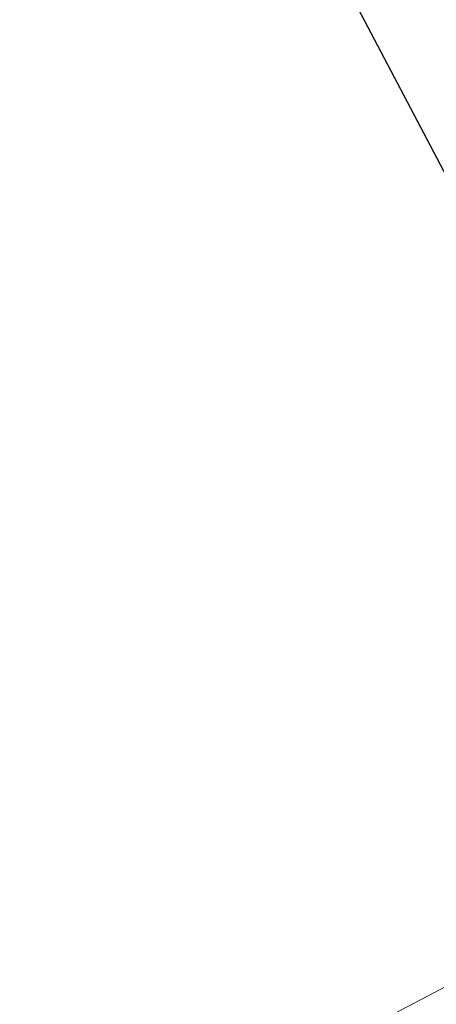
# Model space of a CAD drawing. Header units: metres. Extents: x 7408630 to 7411134, y 5569633 to 5570339.
# Tile 108 of 256: x 7410479.3095 to 7410479.3778, y 5569931.7 to 5569931.8617. Entities that reach past the tile are written whole.
import ezdxf
from ezdxf.enums import TextEntityAlignment as Align

# ---------------------------------------------------------------- set-up
doc = ezdxf.new("R2010")
doc.units = ezdxf.units.M
doc.header["$MEASUREMENT"] = 0
doc.layers.add('0-wypos-sanitarne', color=1, linetype='Continuous')
for name, color, linetype, lineweight in [('Istn-sciany', 3, 'Continuous', 20), ('OPIS POM NOWE', 140, 'Continuous', 5), ('Opis_pom', 9, 'Continuous', 18)]:
    doc.layers.add(name, color=color, linetype=linetype, lineweight=lineweight)
doc.styles.add('ARIAL', font='tahoma.ttf')

# ---------------------------------------------------------------- blocks, each defined once
blk = doc.blocks.new('99400_TOP')
blk.add_lwpolyline([(0.180312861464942, 0.1439259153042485, 0.1257130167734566), (0.1946644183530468, 0.1477392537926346, 0.1214387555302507), (0.1951890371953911, 0.1482294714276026, -0.2621187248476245), (0.2000015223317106, 0.1396802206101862), (0.2000015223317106, 0.05968022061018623, -0.414213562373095), (0.1900015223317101, 0.04968022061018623), (0.187516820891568, 0.04968022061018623, 0.405518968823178), (0.1880019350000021, 0.05017999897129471), (0.1880019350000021, 0.05087999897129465, 0.414213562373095), (0.1875019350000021, 0.05137999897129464), (0.1725019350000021, 0.05137999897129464, 0.414213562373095), (0.1720019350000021, 0.05087999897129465), (0.1720019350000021, 0.05017999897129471, 0.4055189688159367), (0.1724870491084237, 0.04968022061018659, 0.001664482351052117), (0.1599349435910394, 0.04967999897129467)], format="xyb")
blk = doc.blocks.new('A$Cff2eaf8b')
blk.add_blockref('99400_TOP', (-1.93500011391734e-06, -0.08217999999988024))
blk = doc.blocks.new('A$C142d3faa')
at = {"layer": 'Istn-sciany'}
blk.add_lwpolyline([(386.2253591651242, 4530.606190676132), (546.2253591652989, 4530.606190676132)], dxfattribs=at)
at = {"layer": '0-wypos-sanitarne', "xscale": 100, "yscale": 100, "zscale": 100, "rotation": 180}
blk.add_blockref('A$Cff2eaf8b', (444.4476405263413, 4543.236640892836), dxfattribs=at)
at = {"layer": 'OPIS POM NOWE', "style": 'ARIAL'}
for tag, p in [('E1,4', (2085.453509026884, 1677.902724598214)), ('E1,4', (2642.565068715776, 1467.098580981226)), ('E1,4', (2887.554946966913, 1334.669140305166)), ('E1,1', (2346.15172770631, 945.3069204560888)), ('E1,2', (2380.289767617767, 731.4605824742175)), ('E1,4', (3248.926969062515, 423.5622677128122)), ('E1,3', (2269.290473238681, 389.8474601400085)), ('E1,5', (4145.396889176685, -41.41678165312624))]:
    blk.add_attdef(tag, text='', height=23.936, dxfattribs=at).set_placement(p, align=Align.MIDDLE_CENTER)
at = {"layer": 'Opis_pom', "ltscale": 0.7, "style": 'ARIAL'}
for tag, p in [('B1,18', (784.175454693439, 4749.376909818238)), ('B1,21', (1474.160621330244, 4744.552251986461)), ('B1/17', (593.1950013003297, 4721.360037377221)), ('1,23', (2643.879736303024, 4721.360037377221)), ('1,22', (2015.997302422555, 4715.619925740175)), ('A1,1', (-123.2752701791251, 4710.792713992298)), ('B1,1', (2964.213888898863, 4687.194759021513)), ('B1,19', (983.4770436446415, 4684.250472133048)), ('A1,6', (-365.3793687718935, 4657.226791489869)), ('A1,16', (198.2072643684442, 4631.436355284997)), ('B1,20', (1267.194878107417, 4624.632454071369)), ('B1,3', (3298.013043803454, 4567.235815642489)), ('B1,4', (4545.109849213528, 4480.622250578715)), ('A1,5', (-782.1155021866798, 4446.932694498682)), ('A1,2', (-186.9193724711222, 4425.112318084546)), ('A1,15', (198.2072643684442, 4391.000839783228)), ('B1,2', (2872.012077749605, 4302.459186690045)), ('A1,3', (-121.2895641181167, 4150.905633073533)), ('B1,8', (2427.383192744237, 4053.123158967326)), ('B1,6', (4754.926236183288, 3940.334623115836)), ('A1,4', (-837.6792277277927, 3920.772192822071)), ('B1,14', (401.2060605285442, 3890.998977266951)), ('B1,13', (1255.283140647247, 3857.264790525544)), ('B1,5', (4487.887436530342, 3854.524062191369)), ('B1,10', (1961.599271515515, 3852.276071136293)), ('B1,9', (2126.781835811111, 3827.246892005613)), ('B1,7', (3203.179523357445, 3799.68363001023)), ('B1,11', (2118.658790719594, 3658.838670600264)), ('B1,12', (1949.477289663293, 3633.257187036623)), ('C1,2', (2894.604733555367, 3427.283363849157)), ('C1,3', (2160.246723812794, 3198.455877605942)), ('C1,1', (3129.25555325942, 2706.44898945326)), ('C1,4', (2077.339235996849, 2485.413103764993)), ('C1,5', (2131.383208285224, 2180.309788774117)), ('C1,10', (3196.043433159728, 2172.920878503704)), ('C1,9', (3215.995519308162, 1907.634199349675)), ('C1,6', (2168.073843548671, 1819.58528353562)), ('D0,18', (1348.653176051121, 1483.781635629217)), ('C1,8', (2890.195548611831, 1472.29709332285)), ('C1,7', (2247.746238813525, 1432.404889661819)), ('D,03', (680.1466722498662, 1361.206844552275)), ('D0,15', (1769.826019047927, 1360.285680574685)), ('D,07', (301.6534830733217, 1339.208595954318)), ('D0,6', (-189.623502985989, 1299.117330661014)), ('D0,8', (-573.6059719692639, 1280.794415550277)), ('D0,2', (1011.718833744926, 1184.667071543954)), ('D0,4', (520.2942003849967, 1181.603761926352)), ('D0,14', (1790.011409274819, 1156.002015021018)), ('D,05', (264.3299696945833, 1077.697489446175)), ('D0,13', (1760.78024321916, 974.2700197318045)), ('D0,09', (-770.0709432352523, 944.5551283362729)), ('D0,1', (999.9887503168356, 928.6062601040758)), ('D0,10', (-751.0723892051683, 564.5580135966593)), ('D0,11', (-751.0723892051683, 336.7382673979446)), ('D0,12', (198.7439030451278, 306.3970252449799))]:
    blk.add_attdef(tag, text='', height=11.968, dxfattribs=at).set_placement(p, align=Align.MIDDLE_CENTER)

msp = doc.modelspace()

# ---------------------------------------------------------------- block references
at = {"xscale": 0.01, "yscale": 0.01, "zscale": 0.01, "rotation": 27.75854060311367}
msp.add_blockref('A$C142d3faa', (7410496.779402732, 5569889.662845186), dxfattribs=at)

doc.saveas('drawing.dxf')
